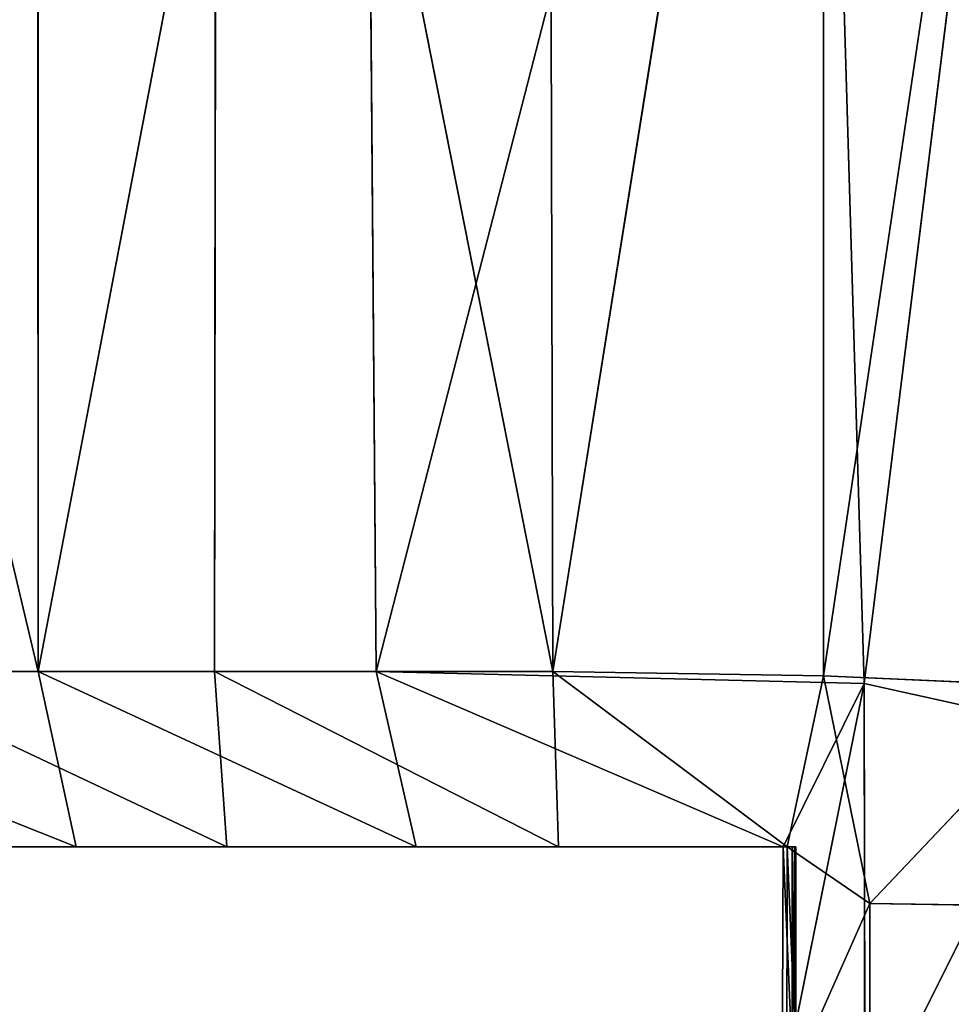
# Model space of a CAD drawing. Extents: x 0 to 35.8, y 0 to 26.7.
# Tile 134 of 227: x 25.026 to 25.434, y 1.118 to 1.548. Entities that reach past the tile are written whole.
import ezdxf

# ---------------------------------------------------------------- set-up
doc = ezdxf.new("R2010")
doc.units = 0
doc.header["$MEASUREMENT"] = 0
doc.layers.get('0').update_dxf_attribs({"color": 13, "linetype": 'CONTINUOUS'})
for name, color, linetype in [('HDS8645C_-_BODY', 252, 'CONTINUOUS'), ('HDS8645C_-_CERAMIC_TOP', 29, 'CONTINUOUS'), ('HEI8056C_-_KNOBS', 252, 'CONTINUOUS')]:
    doc.layers.add(name, color=color, linetype=linetype)

# ---------------------------------------------------------------- blocks, each defined once
blk = doc.blocks.new('HIS8055U_TRADECAD_DXF')
at = {"layer": 'HEI8056C_-_KNOBS', "color": 0}
for p, q in [((7.13165, -12.1075, 12.12615), (6.95555, -11.3643, 12.27845)), ((7.13165, -12.1075, 12.12615), (6.95555, -11.3643, 12.27845)), ((7.13165, -12.1075, 12.12615), (7.13155, -11.3643, 12.12505)), ((7.13165, -12.1075, 12.12615), (7.13155, -11.3643, 12.12505)), ((7.13165, -12.1075, 12.12615), (7.27375, -11.3643, 12.03755)), ((7.13165, -12.1075, 12.12615), (7.27375, -11.3643, 12.03755)), ((7.20985, -11.3644, 13.82785), (7.20895, -12.1075, 13.82935)), ((7.20985, -11.3644, 13.82785), (7.20895, -12.1075, 13.82935)), ((7.20985, -11.3644, 13.82785), (7.35705, -12.1075, 13.90225)), ((7.20985, -11.3644, 13.82785), (7.35705, -12.1075, 13.90225)), ((7.27375, -11.3643, 12.03755), (7.27965, -12.1075, 12.03685)), ((7.27375, -11.3643, 12.03755), (7.27965, -12.1075, 12.03685)), ((7.27965, -12.1075, 12.03685), (7.47115, -11.3642, 11.97375)), ((7.27965, -12.1075, 12.03685), (7.47115, -11.3642, 11.97375)), ((7.35705, -12.1075, 13.90225), (7.35505, -11.3644, 13.89995)), ((7.35705, -12.1075, 13.90225), (7.35505, -11.3644, 13.89995)), ((7.47555, -11.3644, 13.93815), (7.35705, -12.1075, 13.90225)), ((7.47555, -11.3644, 13.93815), (7.35705, -12.1075, 13.90225)), ((7.49325, -12.1127, 11.97185), (7.47115, -11.3642, 11.97375)), ((7.49325, -12.1127, 11.97185), (7.47115, -11.3642, 11.97375)), ((7.47555, -11.3644, 13.93815), (7.47555, -12.1093, 13.93945)), ((7.47555, -11.3644, 13.93815), (7.47555, -12.1093, 13.93945)), ((7.49325, -12.1127, 11.97185), (7.58575, -11.3642, 11.94505)), ((7.49325, -12.1127, 11.97185), (7.58575, -11.3642, 11.94505)), ((6.95545, -12.1075, 12.28365), (7.13165, -12.1075, 12.12615)), ((6.95545, -12.1075, 12.28365), (7.14835, -12.1842, 12.21095)), ((6.95545, -12.1075, 12.28365), (7.13165, -12.1075, 12.12615)), ((6.95545, -12.1075, 12.28365), (7.14835, -12.1842, 12.21095)), ((7.20895, -12.1075, 13.82935), (7.05165, -12.1075, 13.71675)), ((7.05165, -12.1075, 13.71675), (7.21425, -12.1842, 13.73385)), ((7.05165, -12.1075, 13.71675), (7.21425, -12.1842, 13.73385)), ((7.20895, -12.1075, 13.82935), (7.05165, -12.1075, 13.71675)), ((7.13165, -12.1075, 12.12615), (7.27965, -12.1075, 12.03685)), ((7.13165, -12.1075, 12.12615), (7.29725, -12.1842, 12.12045)), ((7.13165, -12.1075, 12.12615), (7.27965, -12.1075, 12.03685)), ((7.13165, -12.1075, 12.12615), (7.29725, -12.1842, 12.12045)), ((7.13165, -12.1075, 12.12615), (7.14835, -12.1842, 12.21095)), ((7.13165, -12.1075, 12.12615), (7.14835, -12.1842, 12.21095)), ((7.35705, -12.1075, 13.90225), (7.20895, -12.1075, 13.82935)), ((7.20895, -12.1075, 13.82935), (7.35955, -12.1842, 13.80605)), ((7.21425, -12.1842, 13.73385), (7.20895, -12.1075, 13.82935)), ((7.20895, -12.1075, 13.82935), (7.35955, -12.1842, 13.80605)), ((7.35705, -12.1075, 13.90225), (7.20895, -12.1075, 13.82935)), ((7.21425, -12.1842, 13.73385), (7.20895, -12.1075, 13.82935)), ((7.27965, -12.1075, 12.03685), (7.49325, -12.1127, 11.97185)), ((7.29725, -12.1842, 12.12045), (7.27965, -12.1075, 12.03685)), ((7.27965, -12.1075, 12.03685), (7.49325, -12.1127, 11.97185)), ((7.27965, -12.1075, 12.03685), (7.45785, -12.1842, 12.05595)), ((7.27965, -12.1075, 12.03685), (7.45785, -12.1842, 12.05595)), ((7.29725, -12.1842, 12.12045), (7.27965, -12.1075, 12.03685)), ((7.47555, -12.1093, 13.93945), (7.35705, -12.1075, 13.90225)), ((7.35705, -12.1075, 13.90225), (7.35955, -12.1842, 13.80605)), ((7.35705, -12.1075, 13.90225), (7.45965, -12.1842, 13.85055)), ((7.35705, -12.1075, 13.90225), (7.35955, -12.1842, 13.80605)), ((7.35705, -12.1075, 13.90225), (7.45965, -12.1842, 13.85055)), ((7.47555, -12.1093, 13.93945), (7.35705, -12.1075, 13.90225)), ((7.45965, -12.1842, 13.85055), (7.47555, -12.1093, 13.93945)), ((7.45965, -12.1842, 13.85055), (7.47555, -12.1093, 13.93945)), ((7.47555, -12.1093, 13.93945), (7.49575, -12.209, 13.93675)), ((7.58555, -12.1143, 13.95865), (7.47555, -12.1093, 13.93945)), ((7.47555, -12.1093, 13.93945), (7.49575, -12.209, 13.93675)), ((7.58555, -12.1143, 13.95865), (7.47555, -12.1093, 13.93945)), ((7.49325, -12.1127, 11.97185), (7.45735, -12.2911, 12.05335)), ((7.49325, -12.1127, 11.97185), (7.45735, -12.2911, 12.05335)), ((7.49325, -12.1127, 11.97185), (7.45785, -12.1842, 12.05595)), ((7.49325, -12.1127, 11.97185), (7.45785, -12.1842, 12.05595)), ((7.58155, -12.1322, 11.94755), (7.49325, -12.1127, 11.97185)), ((7.49325, -12.1127, 11.97185), (7.49365, -12.3084, 11.97265)), ((7.58155, -12.1322, 11.94755), (7.49325, -12.1127, 11.97185)), ((7.49325, -12.1127, 11.97185), (7.49365, -12.3084, 11.97265)), ((7.58555, -12.1143, 13.95865), (7.49575, -12.209, 13.93675)), ((7.58555, -12.1143, 13.95865), (7.49575, -12.209, 13.93675)), ((7.20685, -12.1842, 12.80765), (6.96585, -12.1842, 12.88645)), ((7.20685, -12.1842, 12.80765), (6.96585, -12.1842, 12.88645)), ((6.96625, -12.1842, 13.07015), (7.22025, -12.1842, 13.02535)), ((6.96625, -12.1842, 13.07015), (7.22025, -12.1842, 13.02535)), ((7.19485, -12.1842, 12.60615), (6.98265, -12.1842, 12.71075)), ((7.19485, -12.1842, 12.60615), (6.98265, -12.1842, 12.71075)), ((7.14835, -12.1842, 12.21095), (7.00215, -12.1842, 12.34965)), ((7.14835, -12.1842, 12.21095), (7.00215, -12.1842, 12.34965)), ((7.22005, -12.1842, 13.24115), (7.00615, -12.1842, 13.25635)), ((7.22005, -12.1842, 13.24115), (7.00615, -12.1842, 13.25635)), ((7.01665, -12.1842, 12.52085), (7.17965, -12.1842, 12.40335)), ((7.01665, -12.1842, 12.52085), (7.17965, -12.1842, 12.40335)), ((7.07815, -12.1842, 13.45665), (7.22605, -12.1842, 13.47715)), ((7.07815, -12.1842, 13.45665), (7.22605, -12.1842, 13.47715)), ((7.08425, -12.1842, 13.62205), (7.21425, -12.1842, 13.73385)), ((7.08425, -12.1842, 13.62205), (7.21425, -12.1842, 13.73385)), ((7.17965, -12.1842, 12.40335), (7.14835, -12.1842, 12.21095)), ((7.17965, -12.1842, 12.40335), (7.14835, -12.1842, 12.21095)), ((7.29725, -12.1842, 12.12045), (7.14835, -12.1842, 12.21095)), ((7.29725, -12.1842, 12.12045), (7.14835, -12.1842, 12.21095)), ((7.17965, -12.1842, 12.40335), (7.33175, -12.1842, 12.34265)), ((7.19485, -12.1842, 12.60615), (7.17965, -12.1842, 12.40335)), ((7.19485, -12.1842, 12.60615), (7.17965, -12.1842, 12.40335)), ((7.17965, -12.1842, 12.40335), (7.33175, -12.1842, 12.34265)), ((7.19485, -12.1842, 12.60615), (7.20685, -12.1842, 12.80765)), ((7.35045, -12.1842, 12.56055), (7.19485, -12.1842, 12.60615)), ((7.19485, -12.1842, 12.60615), (7.20685, -12.1842, 12.80765)), ((7.35045, -12.1842, 12.56055), (7.19485, -12.1842, 12.60615)), ((7.20685, -12.1842, 12.80765), (7.36555, -12.1842, 12.76995)), ((7.22025, -12.1842, 13.02535), (7.20685, -12.1842, 12.80765)), ((7.22025, -12.1842, 13.02535), (7.20685, -12.1842, 12.80765)), ((7.20685, -12.1842, 12.80765), (7.36555, -12.1842, 12.76995)), ((7.21425, -12.1842, 13.73385), (7.35955, -12.1842, 13.80605)), ((7.22605, -12.1842, 13.47715), (7.21425, -12.1842, 13.73385)), ((7.22605, -12.1842, 13.47715), (7.21425, -12.1842, 13.73385)), ((7.21425, -12.1842, 13.73385), (7.35955, -12.1842, 13.80605)), ((7.22605, -12.1842, 13.47715), (7.22005, -12.1842, 13.24115)), ((7.22025, -12.1842, 13.02535), (7.22005, -12.1842, 13.24115)), ((7.22005, -12.1842, 13.24115), (7.36605, -12.1842, 13.23475)), ((7.22605, -12.1842, 13.47715), (7.22005, -12.1842, 13.24115)), ((7.22005, -12.1842, 13.24115), (7.36605, -12.1842, 13.23475)), ((7.22025, -12.1842, 13.02535), (7.22005, -12.1842, 13.24115)), ((7.22025, -12.1842, 13.02535), (7.36605, -12.1842, 13.01815)), ((7.22025, -12.1842, 13.02535), (7.36605, -12.1842, 13.01815)), ((7.22605, -12.1842, 13.47715), (7.36535, -12.1842, 13.48445)), ((7.22605, -12.1842, 13.47715), (7.36535, -12.1842, 13.48445)), ((7.33175, -12.1842, 12.34265), (7.29725, -12.1842, 12.12045)), ((7.33175, -12.1842, 12.34265), (7.29725, -12.1842, 12.12045)), ((7.45785, -12.1842, 12.05595), (7.29725, -12.1842, 12.12045)), ((7.45785, -12.1842, 12.05595), (7.29725, -12.1842, 12.12045)), ((7.33175, -12.1842, 12.34265), (7.46185, -12.1842, 12.30485)), ((7.35045, -12.1842, 12.56055), (7.33175, -12.1842, 12.34265)), ((7.35045, -12.1842, 12.56055), (7.33175, -12.1842, 12.34265)), ((7.33175, -12.1842, 12.34265), (7.46185, -12.1842, 12.30485)), ((7.36555, -12.1842, 12.76995), (7.35045, -12.1842, 12.56055)), ((7.36555, -12.1842, 12.76995), (7.35045, -12.1842, 12.56055)), ((7.46285, -12.1842, 12.52525), (7.35045, -12.1842, 12.56055)), ((7.46285, -12.1842, 12.52525), (7.35045, -12.1842, 12.56055)), ((7.35955, -12.1842, 13.80605), (7.45965, -12.1842, 13.85055)), ((7.36535, -12.1842, 13.48445), (7.35955, -12.1842, 13.80605)), ((7.36535, -12.1842, 13.48445), (7.35955, -12.1842, 13.80605)), ((7.35955, -12.1842, 13.80605), (7.45965, -12.1842, 13.85055)), ((7.46335, -12.1842, 13.49265), (7.36535, -12.1842, 13.48445)), ((7.46335, -12.1842, 13.49265), (7.36535, -12.1842, 13.48445)), ((7.36605, -12.1842, 13.23475), (7.36535, -12.1842, 13.48445)), ((7.36605, -12.1842, 13.23475), (7.36535, -12.1842, 13.48445)), ((7.36605, -12.1842, 13.01815), (7.36555, -12.1842, 12.76995)), ((7.36605, -12.1842, 13.01815), (7.36555, -12.1842, 12.76995)), ((7.46335, -12.1842, 12.75635), (7.36555, -12.1842, 12.76995)), ((7.46335, -12.1842, 12.75635), (7.36555, -12.1842, 12.76995)), ((7.46335, -12.1842, 13.24365), (7.36605, -12.1842, 13.23475)), ((7.36605, -12.1842, 13.23475), (7.36605, -12.1842, 13.01815)), ((7.36605, -12.1842, 13.01815), (7.46335, -12.1842, 13.02305)), ((7.46335, -12.1842, 13.24365), (7.36605, -12.1842, 13.23475)), ((7.36605, -12.1842, 13.01815), (7.46335, -12.1842, 13.02305)), ((7.36605, -12.1842, 13.23475), (7.36605, -12.1842, 13.01815)), ((7.45735, -12.2911, 12.05335), (7.45785, -12.1842, 12.05595)), ((7.45735, -12.2911, 12.05335), (7.45785, -12.1842, 12.05595)), ((7.46185, -12.1842, 12.30485), (7.45785, -12.1842, 12.05595)), ((7.45785, -12.1842, 12.05595), (7.46185, -12.2763, 12.30735)), ((7.45785, -12.1842, 12.05595), (7.46185, -12.2763, 12.30735)), ((7.46185, -12.1842, 12.30485), (7.45785, -12.1842, 12.05595)), ((7.45965, -12.1842, 13.85055), (7.45945, -12.2908, 13.86375)), ((7.45965, -12.1842, 13.85055), (7.45945, -12.2908, 13.86375)), ((7.45965, -12.1842, 13.85055), (7.46335, -12.1842, 13.49265)), ((7.49575, -12.209, 13.93675), (7.45965, -12.1842, 13.85055)), ((7.45965, -12.1842, 13.85055), (7.46335, -12.1842, 13.49265)), ((7.49575, -12.209, 13.93675), (7.45965, -12.1842, 13.85055)), ((7.46185, -12.1842, 12.30485), (7.46285, -12.1842, 12.52525)), ((7.46185, -12.2763, 12.30735), (7.46185, -12.1842, 12.30485)), ((7.46185, -12.1842, 12.30485), (7.46285, -12.1842, 12.52525)), ((7.46185, -12.2763, 12.30735), (7.46185, -12.1842, 12.30485)), ((7.46285, -12.1842, 12.52525), (7.46285, -12.2742, 12.52525)), ((7.46335, -12.1842, 12.75635), (7.46285, -12.1842, 12.52525)), ((7.46335, -12.1842, 12.75635), (7.46285, -12.1842, 12.52525)), ((7.46285, -12.1842, 12.52525), (7.46285, -12.2742, 12.52525)), ((7.46335, -12.1842, 13.49265), (7.46335, -12.1842, 13.24365)), ((7.46335, -12.1842, 13.02305), (7.46335, -12.1842, 12.75635)), ((7.46335, -12.1842, 13.24365), (7.46335, -12.1842, 13.02305)), ((7.46335, -12.2742, 13.49265), (7.46335, -12.1842, 13.49265)), ((7.46335, -12.1842, 13.02305), (7.46335, -12.1842, 12.75635)), ((7.46335, -12.1842, 13.02305), (7.46335, -12.2742, 13.02305)), ((7.46335, -12.2742, 12.75635), (7.46335, -12.1842, 12.75635)), ((7.46335, -12.1842, 13.49265), (7.46335, -12.1842, 13.24365)), ((7.46335, -12.2742, 13.49265), (7.46335, -12.1842, 13.49265)), ((7.46335, -12.2742, 13.24365), (7.46335, -12.1842, 13.24365)), ((7.46335, -12.2742, 12.75635), (7.46335, -12.1842, 12.75635)), ((7.46335, -12.1842, 13.24365), (7.46335, -12.1842, 13.02305)), ((7.46335, -12.2742, 13.24365), (7.46335, -12.1842, 13.24365)), ((7.46335, -12.1842, 13.02305), (7.46335, -12.2742, 13.02305)), ((7.45945, -12.2908, 13.86375), (7.49575, -12.209, 13.93675)), ((7.45945, -12.2908, 13.86375), (7.49575, -12.209, 13.93675)), ((7.49575, -12.3033, 13.93425), (7.49575, -12.209, 13.93675)), ((7.49575, -12.209, 13.93675), (7.58535, -12.2103, 13.95885)), ((7.49575, -12.209, 13.93675), (7.58535, -12.2103, 13.95885)), ((7.49575, -12.3033, 13.93425), (7.49575, -12.209, 13.93675))]:
    blk.add_line(p, q, dxfattribs=at)
at = {"layer": 'HDS8645C_-_BODY', "color": 0}
mesh = blk.add_polyface(dxfattribs=at)
corners = [(17.88175, -12.8447, 15.51895), (-17.90215, -11.211, 15.51895), (-17.90215, -12.8447, 15.51895), (17.88175, -11.211, 15.51895)]
mesh.append_faces([[corners[k] for k in face] for face in [(0, 1, 2), (1, 0, 3)]], dxfattribs={"vtx0": -1, "color": 0})
at = {"layer": 'HDS8645C_-_CERAMIC_TOP', "color": 0}
mesh = blk.add_polyface(dxfattribs=at)
corners = [(17.83165, 10.6876, 17.27015), (-17.76255, -12.6526, 17.27015), (-17.76255, 10.6876, 17.27015), (17.83165, -12.6526, 17.27015)]
mesh.append_faces([[corners[k] for k in face] for face in [(0, 1, 2), (1, 0, 3)]], dxfattribs={"vtx0": -1, "color": 0})
at = {"layer": 'HEI8056C_-_KNOBS', "color": 0}
mesh = blk.add_polyface(dxfattribs=at)
corners = [(7.13165, -12.1075, 12.12615), (6.95555, -11.3643, 12.27845), (6.95545, -12.1075, 12.28365)]
mesh.append_faces([[corners[k] for k in face] for face in [(0, 1, 2)]], dxfattribs={"color": 0})
mesh = blk.add_polyface(dxfattribs=at)
corners = [(7.13165, -12.1075, 12.12615), (7.13155, -11.3643, 12.12505), (6.95555, -11.3643, 12.27845)]
mesh.append_faces([[corners[k] for k in face] for face in [(0, 1, 2)]], dxfattribs={"color": 0})
mesh = blk.add_polyface(dxfattribs=at)
corners = [(7.20985, -11.3644, 13.82785), (7.05165, -12.1075, 13.71675), (7.05055, -11.3644, 13.71575)]
mesh.append_faces([[corners[k] for k in face] for face in [(0, 1, 2)]], dxfattribs={"color": 0})
mesh = blk.add_polyface(dxfattribs=at)
corners = [(7.20985, -11.3644, 13.82785), (7.20895, -12.1075, 13.82935), (7.05165, -12.1075, 13.71675)]
mesh.append_faces([[corners[k] for k in face] for face in [(0, 1, 2)]], dxfattribs={"color": 0})
mesh = blk.add_polyface(dxfattribs=at)
corners = [(7.27375, -11.3643, 12.03755), (7.13155, -11.3643, 12.12505), (7.13165, -12.1075, 12.12615)]
mesh.append_faces([[corners[k] for k in face] for face in [(0, 1, 2)]], dxfattribs={"color": 0})
mesh = blk.add_polyface(dxfattribs=at)
corners = [(7.27965, -12.1075, 12.03685), (7.27375, -11.3643, 12.03755), (7.13165, -12.1075, 12.12615)]
mesh.append_faces([[corners[k] for k in face] for face in [(0, 1, 2)]], dxfattribs={"color": 0})
mesh = blk.add_polyface(dxfattribs=at)
corners = [(7.35705, -12.1075, 13.90225), (7.20895, -12.1075, 13.82935), (7.20985, -11.3644, 13.82785)]
mesh.append_faces([[corners[k] for k in face] for face in [(0, 1, 2)]], dxfattribs={"color": 0})
mesh = blk.add_polyface(dxfattribs=at)
corners = [(7.35705, -12.1075, 13.90225), (7.20985, -11.3644, 13.82785), (7.35505, -11.3644, 13.89995)]
mesh.append_faces([[corners[k] for k in face] for face in [(0, 1, 2)]], dxfattribs={"color": 0})
mesh = blk.add_polyface(dxfattribs=at)
corners = [(7.47115, -11.3642, 11.97375), (7.27375, -11.3643, 12.03755), (7.27965, -12.1075, 12.03685)]
mesh.append_faces([[corners[k] for k in face] for face in [(0, 1, 2)]], dxfattribs={"color": 0})
mesh = blk.add_polyface(dxfattribs=at)
corners = [(7.49325, -12.1127, 11.97185), (7.47115, -11.3642, 11.97375), (7.27965, -12.1075, 12.03685)]
mesh.append_faces([[corners[k] for k in face] for face in [(0, 1, 2)]], dxfattribs={"color": 0})
mesh = blk.add_polyface(dxfattribs=at)
corners = [(7.47555, -11.3644, 13.93815), (7.35705, -12.1075, 13.90225), (7.35505, -11.3644, 13.89995)]
mesh.append_faces([[corners[k] for k in face] for face in [(0, 1, 2)]], dxfattribs={"color": 0})
mesh = blk.add_polyface(dxfattribs=at)
corners = [(7.47555, -12.1093, 13.93945), (7.35705, -12.1075, 13.90225), (7.47555, -11.3644, 13.93815)]
mesh.append_faces([[corners[k] for k in face] for face in [(0, 1, 2)]], dxfattribs={"color": 0})
mesh = blk.add_polyface(dxfattribs=at)
corners = [(7.58575, -11.3642, 11.94505), (7.47115, -11.3642, 11.97375), (7.49325, -12.1127, 11.97185)]
mesh.append_faces([[corners[k] for k in face] for face in [(0, 1, 2)]], dxfattribs={"color": 0})
mesh = blk.add_polyface(dxfattribs=at)
corners = [(7.58625, -11.3644, 13.95755), (7.47555, -12.1093, 13.93945), (7.47555, -11.3644, 13.93815), (7.58555, -12.1143, 13.95865)]
mesh.append_faces([[corners[k] for k in face] for face in [(0, 1, 2), (1, 0, 3)]], dxfattribs={"vtx0": -1, "color": 0})
mesh = blk.add_polyface(dxfattribs=at)
corners = [(7.58575, -11.3642, 11.94505), (7.49325, -12.1127, 11.97185), (7.58155, -12.1322, 11.94755)]
mesh.append_faces([[corners[k] for k in face] for face in [(0, 1, 2)]], dxfattribs={"color": 0})
mesh = blk.add_polyface(dxfattribs=at)
corners = [(6.95545, -12.1075, 12.28365), (7.14835, -12.1842, 12.21095), (7.13165, -12.1075, 12.12615)]
mesh.append_faces([[corners[k] for k in face] for face in [(0, 1, 2)]], dxfattribs={"color": 0})
mesh = blk.add_polyface(dxfattribs=at)
corners = [(7.00215, -12.1842, 12.34965), (7.14835, -12.1842, 12.21095), (6.95545, -12.1075, 12.28365)]
mesh.append_faces([[corners[k] for k in face] for face in [(0, 1, 2)]], dxfattribs={"color": 0})
mesh = blk.add_polyface(dxfattribs=at)
corners = [(7.21425, -12.1842, 13.73385), (7.08425, -12.1842, 13.62205), (7.05165, -12.1075, 13.71675)]
mesh.append_faces([[corners[k] for k in face] for face in [(0, 1, 2)]], dxfattribs={"color": 0})
mesh = blk.add_polyface(dxfattribs=at)
corners = [(7.20895, -12.1075, 13.82935), (7.21425, -12.1842, 13.73385), (7.05165, -12.1075, 13.71675)]
mesh.append_faces([[corners[k] for k in face] for face in [(0, 1, 2)]], dxfattribs={"color": 0})
mesh = blk.add_polyface(dxfattribs=at)
corners = [(7.13165, -12.1075, 12.12615), (7.29725, -12.1842, 12.12045), (7.27965, -12.1075, 12.03685)]
mesh.append_faces([[corners[k] for k in face] for face in [(0, 1, 2)]], dxfattribs={"color": 0})
mesh = blk.add_polyface(dxfattribs=at)
corners = [(7.14835, -12.1842, 12.21095), (7.29725, -12.1842, 12.12045), (7.13165, -12.1075, 12.12615)]
mesh.append_faces([[corners[k] for k in face] for face in [(0, 1, 2)]], dxfattribs={"color": 0})
mesh = blk.add_polyface(dxfattribs=at)
corners = [(7.20895, -12.1075, 13.82935), (7.35955, -12.1842, 13.80605), (7.21425, -12.1842, 13.73385)]
mesh.append_faces([[corners[k] for k in face] for face in [(0, 1, 2)]], dxfattribs={"color": 0})
mesh = blk.add_polyface(dxfattribs=at)
corners = [(7.35705, -12.1075, 13.90225), (7.35955, -12.1842, 13.80605), (7.20895, -12.1075, 13.82935)]
mesh.append_faces([[corners[k] for k in face] for face in [(0, 1, 2)]], dxfattribs={"color": 0})
mesh = blk.add_polyface(dxfattribs=at)
corners = [(7.45785, -12.1842, 12.05595), (7.49325, -12.1127, 11.97185), (7.27965, -12.1075, 12.03685)]
mesh.append_faces([[corners[k] for k in face] for face in [(0, 1, 2)]], dxfattribs={"color": 0})
mesh = blk.add_polyface(dxfattribs=at)
corners = [(7.29725, -12.1842, 12.12045), (7.45785, -12.1842, 12.05595), (7.27965, -12.1075, 12.03685)]
mesh.append_faces([[corners[k] for k in face] for face in [(0, 1, 2)]], dxfattribs={"color": 0})
mesh = blk.add_polyface(dxfattribs=at)
corners = [(7.35705, -12.1075, 13.90225), (7.45965, -12.1842, 13.85055), (7.35955, -12.1842, 13.80605)]
mesh.append_faces([[corners[k] for k in face] for face in [(0, 1, 2)]], dxfattribs={"color": 0})
mesh = blk.add_polyface(dxfattribs=at)
corners = [(7.47555, -12.1093, 13.93945), (7.45965, -12.1842, 13.85055), (7.35705, -12.1075, 13.90225)]
mesh.append_faces([[corners[k] for k in face] for face in [(0, 1, 2)]], dxfattribs={"color": 0})
mesh = blk.add_polyface(dxfattribs=at)
corners = [(7.47555, -12.1093, 13.93945), (7.49575, -12.209, 13.93675), (7.45965, -12.1842, 13.85055)]
mesh.append_faces([[corners[k] for k in face] for face in [(0, 1, 2)]], dxfattribs={"color": 0})
mesh = blk.add_polyface(dxfattribs=at)
corners = [(7.58555, -12.1143, 13.95865), (7.49575, -12.209, 13.93675), (7.47555, -12.1093, 13.93945)]
mesh.append_faces([[corners[k] for k in face] for face in [(0, 1, 2)]], dxfattribs={"color": 0})
mesh = blk.add_polyface(dxfattribs=at)
corners = [(7.49325, -12.1127, 11.97185), (7.45735, -12.2911, 12.05335), (7.49365, -12.3084, 11.97265)]
mesh.append_faces([[corners[k] for k in face] for face in [(0, 1, 2)]], dxfattribs={"color": 0})
mesh = blk.add_polyface(dxfattribs=at)
corners = [(7.49325, -12.1127, 11.97185), (7.45785, -12.1842, 12.05595), (7.45735, -12.2911, 12.05335)]
mesh.append_faces([[corners[k] for k in face] for face in [(0, 1, 2)]], dxfattribs={"color": 0})
mesh = blk.add_polyface(dxfattribs=at)
corners = [(7.49365, -12.3084, 11.97265), (7.58155, -12.1322, 11.94755), (7.49325, -12.1127, 11.97185), (7.58145, -12.3265, 11.94845)]
mesh.append_faces([[corners[k] for k in face] for face in [(0, 1, 2), (1, 0, 3)]], dxfattribs={"vtx0": -1, "color": 0})
mesh = blk.add_polyface(dxfattribs=at)
corners = [(7.58555, -12.1143, 13.95865), (7.58535, -12.2103, 13.95885), (7.49575, -12.209, 13.93675)]
mesh.append_faces([[corners[k] for k in face] for face in [(0, 1, 2)]], dxfattribs={"color": 0})
mesh = blk.add_polyface(dxfattribs=at)
corners = [(6.96585, -12.1842, 12.88645), (7.22025, -12.1842, 13.02535), (7.20685, -12.1842, 12.80765), (6.96625, -12.1842, 13.07015)]
mesh.append_faces([[corners[k] for k in face] for face in [(0, 1, 2), (1, 0, 3)]], dxfattribs={"vtx0": -1, "color": 0})
mesh = blk.add_polyface(dxfattribs=at)
corners = [(6.98265, -12.1842, 12.71075), (7.20685, -12.1842, 12.80765), (7.19485, -12.1842, 12.60615), (6.96585, -12.1842, 12.88645)]
mesh.append_faces([[corners[k] for k in face] for face in [(0, 1, 2), (1, 0, 3)]], dxfattribs={"vtx0": -1, "color": 0})
mesh = blk.add_polyface(dxfattribs=at)
corners = [(6.96625, -12.1842, 13.07015), (7.22005, -12.1842, 13.24115), (7.22025, -12.1842, 13.02535), (7.00615, -12.1842, 13.25635)]
mesh.append_faces([[corners[k] for k in face] for face in [(0, 1, 2), (1, 0, 3)]], dxfattribs={"vtx0": -1, "color": 0})
mesh = blk.add_polyface(dxfattribs=at)
corners = [(7.01665, -12.1842, 12.52085), (7.19485, -12.1842, 12.60615), (7.17965, -12.1842, 12.40335), (6.98265, -12.1842, 12.71075)]
mesh.append_faces([[corners[k] for k in face] for face in [(0, 1, 2), (1, 0, 3)]], dxfattribs={"vtx0": -1, "color": 0})
mesh = blk.add_polyface(dxfattribs=at)
corners = [(7.00215, -12.1842, 12.34965), (7.17965, -12.1842, 12.40335), (7.14835, -12.1842, 12.21095), (7.01665, -12.1842, 12.52085)]
mesh.append_faces([[corners[k] for k in face] for face in [(0, 1, 2), (1, 0, 3)]], dxfattribs={"vtx0": -1, "color": 0})
mesh = blk.add_polyface(dxfattribs=at)
corners = [(7.00615, -12.1842, 13.25635), (7.22605, -12.1842, 13.47715), (7.22005, -12.1842, 13.24115), (7.07815, -12.1842, 13.45665)]
mesh.append_faces([[corners[k] for k in face] for face in [(0, 1, 2), (1, 0, 3)]], dxfattribs={"vtx0": -1, "color": 0})
mesh = blk.add_polyface(dxfattribs=at)
corners = [(7.08425, -12.1842, 13.62205), (7.22605, -12.1842, 13.47715), (7.07815, -12.1842, 13.45665), (7.21425, -12.1842, 13.73385)]
mesh.append_faces([[corners[k] for k in face] for face in [(0, 1, 2), (1, 0, 3)]], dxfattribs={"vtx0": -1, "color": 0})
mesh = blk.add_polyface(dxfattribs=at)
corners = [(7.14835, -12.1842, 12.21095), (7.33175, -12.1842, 12.34265), (7.29725, -12.1842, 12.12045), (7.17965, -12.1842, 12.40335)]
mesh.append_faces([[corners[k] for k in face] for face in [(0, 1, 2), (1, 0, 3)]], dxfattribs={"vtx0": -1, "color": 0})
mesh = blk.add_polyface(dxfattribs=at)
corners = [(7.17965, -12.1842, 12.40335), (7.35045, -12.1842, 12.56055), (7.33175, -12.1842, 12.34265), (7.19485, -12.1842, 12.60615)]
mesh.append_faces([[corners[k] for k in face] for face in [(0, 1, 2), (1, 0, 3)]], dxfattribs={"vtx0": -1, "color": 0})
mesh = blk.add_polyface(dxfattribs=at)
corners = [(7.19485, -12.1842, 12.60615), (7.36555, -12.1842, 12.76995), (7.35045, -12.1842, 12.56055), (7.20685, -12.1842, 12.80765)]
mesh.append_faces([[corners[k] for k in face] for face in [(0, 1, 2), (1, 0, 3)]], dxfattribs={"vtx0": -1, "color": 0})
mesh = blk.add_polyface(dxfattribs=at)
corners = [(7.20685, -12.1842, 12.80765), (7.36605, -12.1842, 13.01815), (7.36555, -12.1842, 12.76995), (7.22025, -12.1842, 13.02535)]
mesh.append_faces([[corners[k] for k in face] for face in [(0, 1, 2), (1, 0, 3)]], dxfattribs={"vtx0": -1, "color": 0})
mesh = blk.add_polyface(dxfattribs=at)
corners = [(7.21425, -12.1842, 13.73385), (7.36535, -12.1842, 13.48445), (7.22605, -12.1842, 13.47715), (7.35955, -12.1842, 13.80605)]
mesh.append_faces([[corners[k] for k in face] for face in [(0, 1, 2), (1, 0, 3)]], dxfattribs={"vtx0": -1, "color": 0})
mesh = blk.add_polyface(dxfattribs=at)
corners = [(7.22025, -12.1842, 13.02535), (7.36605, -12.1842, 13.23475), (7.36605, -12.1842, 13.01815), (7.22005, -12.1842, 13.24115)]
mesh.append_faces([[corners[k] for k in face] for face in [(0, 1, 2), (1, 0, 3)]], dxfattribs={"vtx0": -1, "color": 0})
mesh = blk.add_polyface(dxfattribs=at)
corners = [(7.22005, -12.1842, 13.24115), (7.36535, -12.1842, 13.48445), (7.36605, -12.1842, 13.23475), (7.22605, -12.1842, 13.47715)]
mesh.append_faces([[corners[k] for k in face] for face in [(0, 1, 2), (1, 0, 3)]], dxfattribs={"vtx0": -1, "color": 0})
mesh = blk.add_polyface(dxfattribs=at)
corners = [(7.29725, -12.1842, 12.12045), (7.46185, -12.1842, 12.30485), (7.45785, -12.1842, 12.05595), (7.33175, -12.1842, 12.34265)]
mesh.append_faces([[corners[k] for k in face] for face in [(0, 1, 2), (1, 0, 3)]], dxfattribs={"vtx0": -1, "color": 0})
mesh = blk.add_polyface(dxfattribs=at)
corners = [(7.33175, -12.1842, 12.34265), (7.46285, -12.1842, 12.52525), (7.46185, -12.1842, 12.30485), (7.35045, -12.1842, 12.56055)]
mesh.append_faces([[corners[k] for k in face] for face in [(0, 1, 2), (1, 0, 3)]], dxfattribs={"vtx0": -1, "color": 0})
mesh = blk.add_polyface(dxfattribs=at)
corners = [(7.35045, -12.1842, 12.56055), (7.46335, -12.1842, 12.75635), (7.46285, -12.1842, 12.52525), (7.36555, -12.1842, 12.76995)]
mesh.append_faces([[corners[k] for k in face] for face in [(0, 1, 2), (1, 0, 3)]], dxfattribs={"vtx0": -1, "color": 0})
mesh = blk.add_polyface(dxfattribs=at)
corners = [(7.35955, -12.1842, 13.80605), (7.46335, -12.1842, 13.49265), (7.36535, -12.1842, 13.48445), (7.45965, -12.1842, 13.85055)]
mesh.append_faces([[corners[k] for k in face] for face in [(0, 1, 2), (1, 0, 3)]], dxfattribs={"vtx0": -1, "color": 0})
mesh = blk.add_polyface(dxfattribs=at)
corners = [(7.36535, -12.1842, 13.48445), (7.46335, -12.1842, 13.24365), (7.36605, -12.1842, 13.23475), (7.46335, -12.1842, 13.49265)]
mesh.append_faces([[corners[k] for k in face] for face in [(0, 1, 2), (1, 0, 3)]], dxfattribs={"vtx0": -1, "color": 0})
mesh = blk.add_polyface(dxfattribs=at)
corners = [(7.36555, -12.1842, 12.76995), (7.46335, -12.1842, 13.02305), (7.46335, -12.1842, 12.75635), (7.36605, -12.1842, 13.01815)]
mesh.append_faces([[corners[k] for k in face] for face in [(0, 1, 2), (1, 0, 3)]], dxfattribs={"vtx0": -1, "color": 0})
mesh = blk.add_polyface(dxfattribs=at)
corners = [(7.36605, -12.1842, 13.23475), (7.46335, -12.1842, 13.02305), (7.36605, -12.1842, 13.01815), (7.46335, -12.1842, 13.24365)]
mesh.append_faces([[corners[k] for k in face] for face in [(0, 1, 2), (1, 0, 3)]], dxfattribs={"vtx0": -1, "color": 0})
mesh = blk.add_polyface(dxfattribs=at)
corners = [(7.45785, -12.1842, 12.05595), (7.46185, -12.2763, 12.30735), (7.45735, -12.2911, 12.05335)]
mesh.append_faces([[corners[k] for k in face] for face in [(0, 1, 2)]], dxfattribs={"color": 0})
mesh = blk.add_polyface(dxfattribs=at)
corners = [(7.46185, -12.1842, 12.30485), (7.46185, -12.2763, 12.30735), (7.45785, -12.1842, 12.05595)]
mesh.append_faces([[corners[k] for k in face] for face in [(0, 1, 2)]], dxfattribs={"color": 0})
mesh = blk.add_polyface(dxfattribs=at)
corners = [(7.46335, -12.2742, 13.49265), (7.45965, -12.1842, 13.85055), (7.45945, -12.2908, 13.86375), (7.46335, -12.1842, 13.49265)]
mesh.append_faces([[corners[k] for k in face] for face in [(0, 1, 2), (1, 0, 3)]], dxfattribs={"vtx0": -1, "color": 0})
mesh = blk.add_polyface(dxfattribs=at)
corners = [(7.45965, -12.1842, 13.85055), (7.49575, -12.209, 13.93675), (7.45945, -12.2908, 13.86375)]
mesh.append_faces([[corners[k] for k in face] for face in [(0, 1, 2)]], dxfattribs={"color": 0})
mesh = blk.add_polyface(dxfattribs=at)
corners = [(7.46185, -12.1842, 12.30485), (7.46285, -12.2742, 12.52525), (7.46185, -12.2763, 12.30735), (7.46285, -12.1842, 12.52525)]
mesh.append_faces([[corners[k] for k in face] for face in [(0, 1, 2), (1, 0, 3)]], dxfattribs={"vtx0": -1, "color": 0})
mesh = blk.add_polyface(dxfattribs=at)
corners = [(7.46285, -12.1842, 12.52525), (7.46335, -12.2742, 12.75635), (7.46285, -12.2742, 12.52525), (7.46335, -12.1842, 12.75635)]
mesh.append_faces([[corners[k] for k in face] for face in [(0, 1, 2), (1, 0, 3)]], dxfattribs={"vtx0": -1, "color": 0})
mesh = blk.add_polyface(dxfattribs=at)
corners = [(7.46335, -12.1842, 12.75635), (7.46335, -12.2742, 13.02305), (7.46335, -12.2742, 12.75635), (7.46335, -12.1842, 13.02305)]
mesh.append_faces([[corners[k] for k in face] for face in [(0, 1, 2), (1, 0, 3)]], dxfattribs={"vtx0": -1, "color": 0})
mesh = blk.add_polyface(dxfattribs=at)
corners = [(7.46335, -12.1842, 13.24365), (7.46335, -12.2742, 13.49265), (7.46335, -12.2742, 13.24365), (7.46335, -12.1842, 13.49265)]
mesh.append_faces([[corners[k] for k in face] for face in [(0, 1, 2), (1, 0, 3)]], dxfattribs={"vtx0": -1, "color": 0})
mesh = blk.add_polyface(dxfattribs=at)
corners = [(7.46335, -12.1842, 13.02305), (7.46335, -12.2742, 13.24365), (7.46335, -12.2742, 13.02305), (7.46335, -12.1842, 13.24365)]
mesh.append_faces([[corners[k] for k in face] for face in [(0, 1, 2), (1, 0, 3)]], dxfattribs={"vtx0": -1, "color": 0})
mesh = blk.add_polyface(dxfattribs=at)
corners = [(7.49575, -12.209, 13.93675), (7.49575, -12.3033, 13.93425), (7.45945, -12.2908, 13.86375)]
mesh.append_faces([[corners[k] for k in face] for face in [(0, 1, 2)]], dxfattribs={"color": 0})
mesh = blk.add_polyface(dxfattribs=at)
corners = [(7.58535, -12.2103, 13.95885), (7.49575, -12.3033, 13.93425), (7.49575, -12.209, 13.93675)]
mesh.append_faces([[corners[k] for k in face] for face in [(0, 1, 2)]], dxfattribs={"color": 0})
mesh = blk.add_polyface(dxfattribs=at)
corners = [(7.58535, -12.3015, 13.95895), (7.49575, -12.3033, 13.93425), (7.58535, -12.2103, 13.95885)]
mesh.append_faces([[corners[k] for k in face] for face in [(0, 1, 2)]], dxfattribs={"color": 0})
blk = doc.blocks.new('HIS8655C_TRADECAD_DXF')
at = {"color": 0}
blk.add_blockref('HIS8055U_TRADECAD_DXF', (0, 0), dxfattribs=at)
blk = doc.blocks.new('HIS8655C_TRADECAD_DXF0')
at = {"color": 0}
blk.add_blockref('HIS8655C_TRADECAD_DXF', (0, 0), dxfattribs=at)
blk = doc.blocks.new('HIS8655C_TRADECAD_DXF1')
at = {"color": 0}
blk.add_blockref('HIS8655C_TRADECAD_DXF0', (17.90215, 13.3707, 17.53955), dxfattribs=at)

msp = doc.modelspace()

# ---------------------------------------------------------------- block references
at = {"color": 0}
msp.add_blockref('HIS8655C_TRADECAD_DXF1', (0, 0), dxfattribs=at)

doc.saveas('drawing.dxf')
